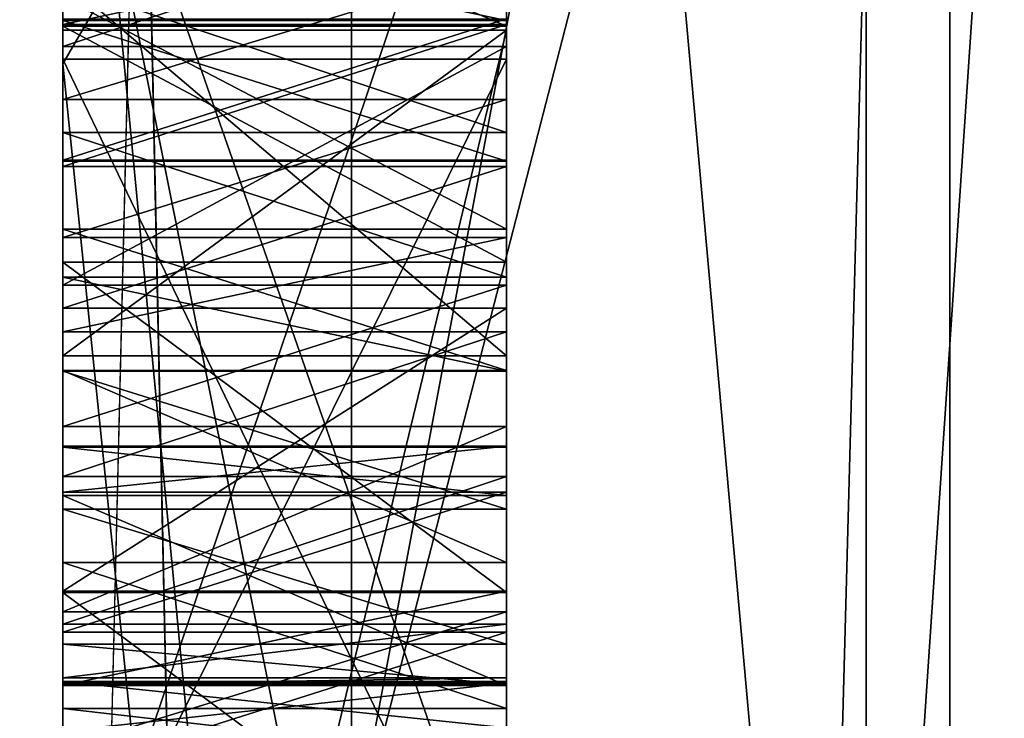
# Model space of a CAD drawing. Header units: millimetres. Extents: x -109 to 171, y -66 to 35.
# Tile 172 of 185: x 114.99 to 115.212, y 16.608 to 16.765. Entities that reach past the tile are written whole.
import ezdxf

# ---------------------------------------------------------------- set-up
doc = ezdxf.new("R2010")
doc.units = ezdxf.units.MM
doc.header["$LTSCALE"] = 65.185185
for name, color, linetype in [('129', 7, 'CONTINUOUS'), ('130', 7, 'CONTINUOUS'), ('131', 7, 'CONTINUOUS'), ('134', 7, 'CONTINUOUS'), ('135', 7, 'CONTINUOUS'), ('138', 7, 'CONTINUOUS'), ('143', 7, 'CONTINUOUS'), ('144', 7, 'CONTINUOUS'), ('153', 7, 'CONTINUOUS'), ('155', 7, 'CONTINUOUS'), ('156', 7, 'CONTINUOUS'), ('158', 7, 'CONTINUOUS'), ('159', 7, 'CONTINUOUS'), ('160', 7, 'CONTINUOUS'), ('161', 7, 'CONTINUOUS'), ('162', 7, 'CONTINUOUS'), ('163', 7, 'CONTINUOUS'), ('164', 7, 'CONTINUOUS'), ('165', 7, 'CONTINUOUS'), ('166', 7, 'CONTINUOUS'), ('167', 7, 'CONTINUOUS'), ('168', 7, 'CONTINUOUS'), ('172', 7, 'CONTINUOUS'), ('173', 7, 'CONTINUOUS'), ('174', 7, 'CONTINUOUS'), ('175', 7, 'CONTINUOUS'), ('182', 7, 'CONTINUOUS'), ('183', 7, 'CONTINUOUS'), ('184', 7, 'CONTINUOUS'), ('185', 7, 'CONTINUOUS'), ('2', 7, 'CONTINUOUS'), ('213', 7, 'CONTINUOUS'), ('214', 7, 'CONTINUOUS'), ('215', 7, 'CONTINUOUS'), ('218', 7, 'CONTINUOUS'), ('221', 7, 'CONTINUOUS'), ('222', 7, 'CONTINUOUS'), ('223', 7, 'CONTINUOUS'), ('243', 7, 'CONTINUOUS'), ('244', 7, 'CONTINUOUS'), ('245', 7, 'CONTINUOUS'), ('246', 7, 'CONTINUOUS'), ('247', 7, 'CONTINUOUS'), ('254', 7, 'CONTINUOUS'), ('255', 7, 'CONTINUOUS'), ('256', 7, 'CONTINUOUS'), ('257', 7, 'CONTINUOUS'), ('258', 7, 'CONTINUOUS'), ('276', 7, 'CONTINUOUS'), ('277', 7, 'CONTINUOUS'), ('278', 7, 'CONTINUOUS'), ('279', 7, 'CONTINUOUS'), ('280', 7, 'CONTINUOUS'), ('281', 7, 'CONTINUOUS'), ('282', 7, 'CONTINUOUS'), ('283', 7, 'CONTINUOUS'), ('284', 7, 'CONTINUOUS'), ('285', 7, 'CONTINUOUS'), ('286', 7, 'CONTINUOUS'), ('287', 7, 'CONTINUOUS'), ('288', 7, 'CONTINUOUS'), ('3', 7, 'CONTINUOUS'), ('656', 7, 'CONTINUOUS'), ('658', 7, 'CONTINUOUS'), ('660', 7, 'CONTINUOUS'), ('662', 7, 'CONTINUOUS'), ('664', 7, 'CONTINUOUS'), ('668', 7, 'CONTINUOUS'), ('68', 7, 'CONTINUOUS')]:
    doc.layers.add(name, color=color, linetype=linetype)

msp = doc.modelspace()

# ---------------------------------------------------------------- linework, layer by layer
at = {"layer": '129', "linetype": 'CONTINUOUS'}
for points in [[(115.18118, 17.19714, 7.03009), (115.18118, 18.49936, 1.71387), (120.11021, 15.14547, 8.74424), (115.18118, 17.19714, 7.03009)], [(120.11021, 15.14547, 8.74424), (115.18118, 18.49936, 1.71387), (120.11021, 17.48848), (120.11021, 15.14547, 8.74424)], [(115.18118, 18.19596, -3.75109), (115.18118, 16.31328, -8.89049), (120.11021, 17.48848), (115.18118, 18.19596, -3.75109)], [(120.11021, 17.48848), (115.18118, 16.31328, -8.89049), (120.11021, 15.14547, -8.74424), (120.11021, 17.48848)], [(115.18118, 14.40232, 11.73614), (115.18118, 17.19714, 7.03009), (120.11021, 15.14547, 8.74424), (115.18118, 14.40232, 11.73614)]]:
    msp.add_3dface(points, dxfattribs=at)
at = {"layer": '130', "linetype": 'CONTINUOUS'}
for points in [[(115.2, 17.1), (115.2, 14.80903, 8.55), (120.0433, 17.1), (115.2, 17.1)], [(120.0433, 17.1), (115.2, 14.80903, 8.55), (120.0433, 14.80903, 8.55), (120.0433, 17.1)], [(115.2, 14.80903, -8.55), (115.2, 17.1), (120.0433, 14.80903, -8.55), (115.2, 14.80903, -8.55)], [(120.0433, 14.80903, -8.55), (115.2, 17.1), (120.0433, 17.1), (120.0433, 14.80903, -8.55)]]:
    msp.add_3dface(points, dxfattribs=at)
at = {"layer": '131', "linetype": 'CONTINUOUS'}
for points in [[(115, 16.9, 0), (115, 16.75532, -2.20666), (115, 16.84146, -0.53795), (115, 16.9, 0)], [(115, 16.75532, 2.20666), (115, 16.9, 0), (115, 16.83853, 0.62186), (115, 16.75532, 2.20666)], [(115, 16.9, 0), (115, 16.76547, 0.0708), (115, 16.68943, 0.1927), (115, 16.9, 0)], [(115, 16.77453, 0.194), (115, 16.9, 0), (115, 16.68943, 0.1927), (115, 16.77453, 0.194)], [(115, 16.84707, 0.32013), (115, 16.34713, 0.31248), (115, 16.47386, 0.40038), (115, 16.84707, 0.32013)], [(115, 16.50576, 0.40152), (115, 16.84707, 0.32013), (115, 16.47386, 0.40038), (115, 16.50576, 0.40152)], [(115, 16.84707, 0.32013), (115, 16.50576, 0.40152), (115, 16.68612, 0.41838), (115, 16.84707, 0.32013)], [(115, 16.77043, 0.44224), (115, 16.84707, 0.32013), (115, 16.71802, 0.41952), (115, 16.77043, 0.44224)], [(115, 16.71802, 0.41952), (115, 16.84707, 0.32013), (115, 16.68612, 0.41838), (115, 16.71802, 0.41952)], [(115, 16.55655, -0.4656), (115, 16.56013, -0.3615), (115, 16.84361, -0.47548), (115, 16.55655, -0.4656)], [(115, 16.84361, -0.47548), (115, 16.56013, -0.3615), (115, 16.63606, -0.27229), (115, 16.84361, -0.47548)], [(115, 16.80659, -0.21066), (115, 16.84361, -0.47548), (115, 16.76388, -0.2417), (115, 16.80659, -0.21066)], [(115, 16.76388, -0.2417), (115, 16.84361, -0.47548), (115, 16.71058, -0.26226), (115, 16.76388, -0.2417)], [(115, 16.71058, -0.26226), (115, 16.84361, -0.47548), (115, 16.63606, -0.27229), (115, 16.71058, -0.26226)], [(115, 16.84146, -0.53795), (115, 16.75532, -2.20666), (115, 16.5458, -0.77792), (115, 16.84146, -0.53795)], [(115, 16.82604, 0.67354), (115, 16.75532, 2.20666), (115, 16.83853, 0.62186), (115, 16.82604, 0.67354)], [(115, 16.79229, 0.72445), (115, 16.75532, 2.20666), (115, 16.82604, 0.67354), (115, 16.79229, 0.72445)], [(115, 16.66883, -0.10579), (115, 16.66909, -0.05371), (115, 16.79675, -0.05436), (115, 16.66883, -0.10579)], [(115, 16.79675, -0.05436), (115, 16.66909, -0.05371), (115, 16.78627, -0.02306), (115, 16.79675, -0.05436)], [(115, 16.79643, -0.11686), (115, 16.66883, -0.10579), (115, 16.79675, -0.05436), (115, 16.79643, -0.11686)], [(115, 16.78563, -0.14806), (115, 16.66883, -0.10579), (115, 16.79643, -0.11686), (115, 16.78563, -0.14806)], [(115, 16.75928, 0.75454), (115, 16.75532, 2.20666), (115, 16.79229, 0.72445), (115, 16.75928, 0.75454)], [(115, 16.66909, -0.05371), (115, 16.65872, -0.00157), (115, 16.78627, -0.02306), (115, 16.66909, -0.05371)], [(115, 16.78627, -0.02306), (115, 16.65872, -0.00157), (115, 16.76515, 0.0083), (115, 16.78627, -0.02306)], [(115, 16.65792, -0.15782), (115, 16.66883, -0.10579), (115, 16.78563, -0.14806), (115, 16.65792, -0.15782)], [(115, 16.7642, -0.1792), (115, 16.65792, -0.15782), (115, 16.78563, -0.14806), (115, 16.7642, -0.1792)], [(115, 16.76547, 0.0708), (115, 16.73361, 0.08138), (115, 16.68943, 0.1927), (115, 16.76547, 0.0708)], [(115, 16.65872, -0.00157), (115, 16.62707, 0.05067), (115, 16.76515, 0.0083), (115, 16.65872, -0.00157)], [(115, 16.76515, 0.0083), (115, 16.62707, 0.05067), (115, 16.73335, 0.0293), (115, 16.76515, 0.0083)], [(115, 16.73218, -0.19987), (115, 16.65792, -0.15782), (115, 16.7642, -0.1792), (115, 16.73218, -0.19987)], [(115, 16.76293, 0.25633), (115, 16.68943, 0.1927), (115, 16.34809, 0.24999), (115, 16.76293, 0.25633)], [(115, 16.70538, 0.77346), (115, 16.75532, 2.20666), (115, 16.75928, 0.75454), (115, 16.70538, 0.77346)], [(115, 16.75532, -2.20666), (115, 16.32374, -4.37555), (115, 15.73726, -4.21838), (115, 16.75532, -2.20666)], [(115, 16.75532, -2.20666), (115, 15.73726, -4.21838), (115, 16.34176, -0.52075), (115, 16.75532, -2.20666)], [(115, 16.5458, -0.77792), (115, 16.75532, -2.20666), (115, 16.48201, -0.77572), (115, 16.5458, -0.77792)], [(115, 16.48201, -0.77572), (115, 16.75532, -2.20666), (115, 16.34176, -0.52075), (115, 16.48201, -0.77572)], [(115, 16.32374, 4.37555), (115, 16.75532, 2.20666), (115, 15.73726, 4.21838), (115, 16.32374, 4.37555)], [(115, 15.73726, 4.21838), (115, 16.75532, 2.20666), (115, 16.49238, 0.77628), (115, 15.73726, 4.21838)], [(115, 16.49238, 0.77628), (115, 16.75532, 2.20666), (115, 16.70538, 0.77346), (115, 16.49238, 0.77628)], [(115, 16.62707, 0.05067), (115, 16.59531, 0.08208), (115, 16.73361, 0.08138), (115, 16.62707, 0.05067)], [(115, 16.73361, 0.08138), (115, 16.59531, 0.08208), (115, 16.54223, 0.10319), (115, 16.73361, 0.08138)], [(115, 16.73335, 0.0293), (115, 16.62707, 0.05067), (115, 16.73361, 0.08138), (115, 16.73335, 0.0293)], [(115, 16.73361, 0.08138), (115, 16.54223, 0.10319), (115, 16.68943, 0.1927), (115, 16.73361, 0.08138)], [(115, 16.70021, -0.21012), (115, 16.65792, -0.15782), (115, 16.73218, -0.19987), (115, 16.70021, -0.21012)], [(115, 16.67349, 0.77232), (115, 16.49238, 0.77628), (115, 16.70538, 0.77346), (115, 16.67349, 0.77232)], [(115, 16.61505, -0.2201), (115, 16.65792, -0.15782), (115, 16.70021, -0.21012), (115, 16.61505, -0.2201)], [(115, 16.63633, -0.22021), (115, 16.61505, -0.2201), (115, 16.70021, -0.21012), (115, 16.63633, -0.22021)], [(115, 16.54223, 0.10319), (115, 16.48904, 0.10346), (115, 16.68943, 0.1927), (115, 16.54223, 0.10319)], [(115, 16.68943, 0.1927), (115, 16.48904, 0.10346), (115, 16.34809, 0.24999), (115, 16.68943, 0.1927)], [(115, 16.50576, 0.40152), (115, 16.55817, 0.42424), (115, 16.68612, 0.41838), (115, 16.50576, 0.40152)], [(115, 16.68612, 0.41838), (115, 16.55817, 0.42424), (115, 16.64285, 0.43768), (115, 16.68612, 0.41838)], [(115, 16.54628, 0.75736), (115, 16.49238, 0.77628), (115, 16.67349, 0.77232), (115, 16.54628, 0.75736)], [(115, 16.6317, 0.74999), (115, 16.54628, 0.75736), (115, 16.67349, 0.77232), (115, 16.6317, 0.74999)], [(115, 16.55817, 0.42424), (115, 16.58858, 0.46702), (115, 16.64285, 0.43768), (115, 16.55817, 0.42424)], [(115, 16.64285, 0.43768), (115, 16.58858, 0.46702), (115, 16.60984, 0.46778), (115, 16.64285, 0.43768)], [(115, 16.56013, -0.3615), (115, 16.49634, -0.3593), (115, 16.63606, -0.27229), (115, 16.56013, -0.3615)], [(115, 16.63606, -0.27229), (115, 16.49634, -0.3593), (115, 16.5616, -0.27191), (115, 16.63606, -0.27229)], [(115, 16.60092, 0.71762), (115, 16.54628, 0.75736), (115, 16.6317, 0.74999), (115, 16.60092, 0.71762)], [(115, 16.58858, 0.46702), (115, 16.59847, 0.48822), (115, 16.60984, 0.46778), (115, 16.58858, 0.46702)]]:
    msp.add_3dface(points, dxfattribs=at)
at = {"layer": '134', "linetype": 'CONTINUOUS'}
for points in [[(115.06504, 19.63195, 3.97309), (115, 17.68811, 9.07958), (115.06504, 14.68123, 13.62572), (115.06504, 19.63195, 3.97309)], [(115.21787, 16.95845, 10.75544), (115.06504, 19.63195, 3.97309), (115.06504, 14.68123, 13.62572), (115.21787, 16.95845, 10.75544)], [(115, 16.1551, -11.58967), (115, 18.68937, -6.78345), (115.06504, 18.82406, -6.84497), (115, 16.1551, -11.58967)], [(115.06504, 12.49454, -15.65521), (115, 16.1551, -11.58967), (115.06504, 18.82406, -6.84497), (115.06504, 12.49454, -15.65521)], [(115.21787, 18.1655, -8.56057), (115.06504, 12.49454, -15.65521), (115.06504, 18.82406, -6.84497), (115.21787, 18.1655, -8.56057)], [(115.21787, 18.1655, -8.56057), (115.21787, 11.79216, -16.25465), (115.06504, 12.49454, -15.65521), (115.21787, 18.1655, -8.56057)], [(115, 17.68811, 9.07958), (115, 14.5696, 13.52903), (115.06504, 14.68123, 13.62572), (115, 17.68811, 9.07958)], [(115.21787, 9.67685, 17.59623), (115.21787, 16.95845, 10.75544), (115.06504, 14.68123, 13.62572), (115.21787, 9.67685, 17.59623)]]:
    msp.add_3dface(points, dxfattribs=at)
at = {"layer": '135', "linetype": 'CONTINUOUS'}
for points in [[(115, 18.33165, -4.06849), (115, 16.3273, -9.27476), (115.18118, 16.31328, -8.89049), (115, 18.33165, -4.06849)], [(115, 18.33165, -4.06849), (115.18118, 16.31328, -8.89049), (115.18118, 18.19596, -3.75109), (115, 18.33165, -4.06849)], [(115, 16.22898, 9.44574), (115, 17.45208, 6.93014), (115.18118, 17.19714, 7.03009), (115, 16.22898, 9.44574)], [(115, 16.22898, 9.44574), (115.18118, 17.19714, 7.03009), (115.18118, 14.40232, 11.73614), (115, 16.22898, 9.44574)]]:
    msp.add_3dface(points, dxfattribs=at)
at = {"layer": '138', "linetype": 'CONTINUOUS'}
for points in [[(115.2, 14.80903, 8.55), (115.2, 17.1), (115, 16.32374, 4.37555), (115.2, 14.80903, 8.55)], [(115.2, 17.1), (115.2, 14.80903, -8.55), (115, 16.9, 0), (115.2, 17.1)], [(115.2, 17.1), (115, 16.9, 0), (115, 16.75532, 2.20666), (115.2, 17.1)], [(115.2, 17.1), (115, 16.75532, 2.20666), (115, 16.32374, 4.37555), (115.2, 17.1)], [(115.2, 14.80903, -8.55), (115, 16.75532, -2.20666), (115, 16.9, 0), (115.2, 14.80903, -8.55)], [(115.2, 14.80903, -8.55), (115, 16.32374, -4.37555), (115, 16.75532, -2.20666), (115.2, 14.80903, -8.55)]]:
    msp.add_3dface(points, dxfattribs=at)
at = {"layer": '143', "linetype": 'CONTINUOUS'}
for points in [[(115.1, 16.84361, -0.47548), (115.1, 16.84146, -0.53795), (115.1, 16.75641, -0.53502), (115.1, 16.84361, -0.47548)], [(115.1, 16.55655, -0.4656), (115.1, 16.84361, -0.47548), (115.1, 16.75641, -0.53502), (115.1, 16.55655, -0.4656)], [(115.1, 16.84146, -0.53795), (115.1, 16.5458, -0.77792), (115.1, 16.75641, -0.53502), (115.1, 16.84146, -0.53795)], [(115.1, 16.5544, -0.52807), (115.1, 16.55655, -0.4656), (115.1, 16.75641, -0.53502), (115.1, 16.5544, -0.52807)], [(115.1, 16.5458, -0.77792), (115.1, 16.54831, -0.70504), (115.1, 16.75641, -0.53502), (115.1, 16.5458, -0.77792)]]:
    msp.add_3dface(points, dxfattribs=at)
at = {"layer": '144', "linetype": 'CONTINUOUS'}
for points in [[(115, 16.84146, -0.53795), (115, 16.5458, -0.77792), (115.1, 16.84146, -0.53795), (115, 16.84146, -0.53795)], [(115.1, 16.84146, -0.53795), (115, 16.5458, -0.77792), (115.1, 16.5458, -0.77792), (115.1, 16.84146, -0.53795)]]:
    msp.add_3dface(points, dxfattribs=at)
at = {"layer": '153', "linetype": 'CONTINUOUS'}
for points in [[(115, 16.55655, -0.4656), (115, 16.84361, -0.47548), (115.1, 16.55655, -0.4656), (115, 16.55655, -0.4656)], [(115, 16.84361, -0.47548), (115.1, 16.84361, -0.47548), (115.1, 16.55655, -0.4656), (115, 16.84361, -0.47548)]]:
    msp.add_3dface(points, dxfattribs=at)
at = {"layer": '155', "linetype": 'CONTINUOUS'}
for points in [[(115.1, 16.75641, -0.53502), (115.1, 16.54831, -0.70504), (115, 16.75641, -0.53502), (115.1, 16.75641, -0.53502)], [(115.1, 16.54831, -0.70504), (115, 16.54831, -0.70504), (115, 16.75641, -0.53502), (115.1, 16.54831, -0.70504)]]:
    msp.add_3dface(points, dxfattribs=at)
at = {"layer": '156', "linetype": 'CONTINUOUS'}
for points in [[(115.1, 16.5544, -0.52807), (115.1, 16.75641, -0.53502), (115, 16.5544, -0.52807), (115.1, 16.5544, -0.52807)], [(115.1, 16.75641, -0.53502), (115, 16.75641, -0.53502), (115, 16.5544, -0.52807), (115.1, 16.75641, -0.53502)]]:
    msp.add_3dface(points, dxfattribs=at)
at = {"layer": '158', "linetype": 'CONTINUOUS'}
for points in [[(115, 16.59531, 0.08208), (115, 16.62707, 0.05067), (115.1, 16.62707, 0.05067), (115, 16.59531, 0.08208)], [(115.1, 16.59531, 0.08208), (115, 16.59531, 0.08208), (115.1, 16.62707, 0.05067), (115.1, 16.59531, 0.08208)]]:
    msp.add_3dface(points, dxfattribs=at)
at = {"layer": '159', "linetype": 'CONTINUOUS'}
for points in [[(115, 16.62707, 0.05067), (115, 16.65872, -0.00157), (115.1, 16.65872, -0.00157), (115, 16.62707, 0.05067)], [(115.1, 16.62707, 0.05067), (115, 16.62707, 0.05067), (115.1, 16.65872, -0.00157), (115.1, 16.62707, 0.05067)]]:
    msp.add_3dface(points, dxfattribs=at)
at = {"layer": '160', "linetype": 'CONTINUOUS'}
for points in [[(115, 16.65872, -0.00157), (115, 16.66909, -0.05371), (115.1, 16.66909, -0.05371), (115, 16.65872, -0.00157)], [(115.1, 16.65872, -0.00157), (115, 16.65872, -0.00157), (115.1, 16.66909, -0.05371), (115.1, 16.65872, -0.00157)]]:
    msp.add_3dface(points, dxfattribs=at)
at = {"layer": '161', "linetype": 'CONTINUOUS'}
for points in [[(115, 16.66909, -0.05371), (115, 16.66883, -0.10579), (115.1, 16.66883, -0.10579), (115, 16.66909, -0.05371)], [(115.1, 16.66909, -0.05371), (115, 16.66909, -0.05371), (115.1, 16.66883, -0.10579), (115.1, 16.66909, -0.05371)]]:
    msp.add_3dface(points, dxfattribs=at)
at = {"layer": '162', "linetype": 'CONTINUOUS'}
for points in [[(115, 16.66883, -0.10579), (115, 16.65792, -0.15782), (115.1, 16.65792, -0.15782), (115, 16.66883, -0.10579)], [(115.1, 16.66883, -0.10579), (115, 16.66883, -0.10579), (115.1, 16.65792, -0.15782), (115.1, 16.66883, -0.10579)]]:
    msp.add_3dface(points, dxfattribs=at)
at = {"layer": '163', "linetype": 'CONTINUOUS'}
for points in [[(115, 16.65792, -0.15782), (115, 16.61505, -0.2201), (115.1, 16.61505, -0.2201), (115, 16.65792, -0.15782)], [(115.1, 16.65792, -0.15782), (115, 16.65792, -0.15782), (115.1, 16.61505, -0.2201), (115.1, 16.65792, -0.15782)]]:
    msp.add_3dface(points, dxfattribs=at)
at = {"layer": '164', "linetype": 'CONTINUOUS'}
for points in [[(115, 16.61505, -0.2201), (115, 16.63633, -0.22021), (115.1, 16.63633, -0.22021), (115, 16.61505, -0.2201)], [(115.1, 16.61505, -0.2201), (115, 16.61505, -0.2201), (115.1, 16.63633, -0.22021), (115.1, 16.61505, -0.2201)]]:
    msp.add_3dface(points, dxfattribs=at)
at = {"layer": '165', "linetype": 'CONTINUOUS'}
for points in [[(115, 16.63633, -0.22021), (115, 16.70021, -0.21012), (115.1, 16.70021, -0.21012), (115, 16.63633, -0.22021)], [(115.1, 16.63633, -0.22021), (115, 16.63633, -0.22021), (115.1, 16.70021, -0.21012), (115.1, 16.63633, -0.22021)]]:
    msp.add_3dface(points, dxfattribs=at)
at = {"layer": '166', "linetype": 'CONTINUOUS'}
for points in [[(115, 16.70021, -0.21012), (115, 16.73218, -0.19987), (115.1, 16.73218, -0.19987), (115, 16.70021, -0.21012)], [(115.1, 16.70021, -0.21012), (115, 16.70021, -0.21012), (115.1, 16.73218, -0.19987), (115.1, 16.70021, -0.21012)]]:
    msp.add_3dface(points, dxfattribs=at)
at = {"layer": '167', "linetype": 'CONTINUOUS'}
for points in [[(115, 16.73218, -0.19987), (115, 16.7642, -0.1792), (115.1, 16.7642, -0.1792), (115, 16.73218, -0.19987)], [(115.1, 16.73218, -0.19987), (115, 16.73218, -0.19987), (115.1, 16.7642, -0.1792), (115.1, 16.73218, -0.19987)]]:
    msp.add_3dface(points, dxfattribs=at)
at = {"layer": '168', "linetype": 'CONTINUOUS'}
for points in [[(115, 16.7642, -0.1792), (115, 16.78563, -0.14806), (115.1, 16.78563, -0.14806), (115, 16.7642, -0.1792)], [(115.1, 16.7642, -0.1792), (115, 16.7642, -0.1792), (115.1, 16.78563, -0.14806), (115.1, 16.7642, -0.1792)]]:
    msp.add_3dface(points, dxfattribs=at)
at = {"layer": '172', "linetype": 'CONTINUOUS'}
for points in [[(115, 16.78627, -0.02306), (115, 16.76515, 0.0083), (115.1, 16.76515, 0.0083), (115, 16.78627, -0.02306)], [(115.1, 16.78627, -0.02306), (115, 16.78627, -0.02306), (115.1, 16.76515, 0.0083), (115.1, 16.78627, -0.02306)]]:
    msp.add_3dface(points, dxfattribs=at)
at = {"layer": '173', "linetype": 'CONTINUOUS'}
for points in [[(115, 16.76515, 0.0083), (115, 16.73335, 0.0293), (115.1, 16.73335, 0.0293), (115, 16.76515, 0.0083)], [(115.1, 16.76515, 0.0083), (115, 16.76515, 0.0083), (115.1, 16.73335, 0.0293), (115.1, 16.76515, 0.0083)]]:
    msp.add_3dface(points, dxfattribs=at)
at = {"layer": '174', "linetype": 'CONTINUOUS'}
for points in [[(115, 16.73335, 0.0293), (115, 16.73361, 0.08138), (115.1, 16.73361, 0.08138), (115, 16.73335, 0.0293)], [(115.1, 16.73335, 0.0293), (115, 16.73335, 0.0293), (115.1, 16.73361, 0.08138), (115.1, 16.73335, 0.0293)]]:
    msp.add_3dface(points, dxfattribs=at)
at = {"layer": '175', "linetype": 'CONTINUOUS'}
for points in [[(115, 16.73361, 0.08138), (115, 16.76547, 0.0708), (115.1, 16.76547, 0.0708), (115, 16.73361, 0.08138)], [(115.1, 16.73361, 0.08138), (115, 16.73361, 0.08138), (115.1, 16.76547, 0.0708), (115.1, 16.73361, 0.08138)]]:
    msp.add_3dface(points, dxfattribs=at)
at = {"layer": '182', "linetype": 'CONTINUOUS'}
for points in [[(115, 16.80659, -0.21066), (115, 16.76388, -0.2417), (115.1, 16.76388, -0.2417), (115, 16.80659, -0.21066)], [(115.1, 16.80659, -0.21066), (115, 16.80659, -0.21066), (115.1, 16.76388, -0.2417), (115.1, 16.80659, -0.21066)]]:
    msp.add_3dface(points, dxfattribs=at)
at = {"layer": '183', "linetype": 'CONTINUOUS'}
for points in [[(115, 16.76388, -0.2417), (115, 16.71058, -0.26226), (115.1, 16.71058, -0.26226), (115, 16.76388, -0.2417)], [(115.1, 16.76388, -0.2417), (115, 16.76388, -0.2417), (115.1, 16.71058, -0.26226), (115.1, 16.76388, -0.2417)]]:
    msp.add_3dface(points, dxfattribs=at)
at = {"layer": '184', "linetype": 'CONTINUOUS'}
for points in [[(115, 16.71058, -0.26226), (115, 16.63606, -0.27229), (115.1, 16.63606, -0.27229), (115, 16.71058, -0.26226)], [(115.1, 16.71058, -0.26226), (115, 16.71058, -0.26226), (115.1, 16.63606, -0.27229), (115.1, 16.71058, -0.26226)]]:
    msp.add_3dface(points, dxfattribs=at)
at = {"layer": '185', "linetype": 'CONTINUOUS'}
for points in [[(115, 16.63606, -0.27229), (115, 16.5616, -0.27191), (115.1, 16.5616, -0.27191), (115, 16.63606, -0.27229)], [(115.1, 16.63606, -0.27229), (115, 16.63606, -0.27229), (115.1, 16.5616, -0.27191), (115.1, 16.63606, -0.27229)]]:
    msp.add_3dface(points, dxfattribs=at)
at = {"layer": '2', "color": 7, "linetype": 'CONTINUOUS', "true_color": 0xe0f2ff}
for points in [[(115, 18.75, 0), (115, 16.23801, -9.37494), (115, 18.73263, -1.30023), (115, 18.75, 0)], [(115, 18.73263, -1.30023), (115, 16.23801, -9.37494), (115, 18.33165, -4.06849), (115, 18.73263, -1.30023)], [(115, 16.1551, -11.58967), (115, 17.75343, -10.25016), (115, 18.68937, -6.78345), (115, 16.1551, -11.58967)], [(115, 18.33165, -4.06849), (115, 16.23801, -9.37494), (115, 16.3273, -9.27476), (115, 18.33165, -4.06849)], [(115, 17.75343, 10.25016), (115, 14.49569, 14.49569), (115, 17.68811, 9.07958), (115, 17.75343, 10.25016)], [(115, 10.25016, -17.75343), (115, 17.75343, -10.25016), (115, 12.41433, -15.53036), (115, 10.25016, -17.75343)], [(115, 12.41433, -15.53036), (115, 17.75343, -10.25016), (115, 16.1551, -11.58967), (115, 12.41433, -15.53036)], [(115, 17.68811, 9.07958), (115, 14.49569, 14.49569), (115, 14.5696, 13.52903), (115, 17.68811, 9.07958)], [(115, 16.22898, 9.44574), (115, 17.32274, 7.17532), (115, 17.45208, 6.93014), (115, 16.22898, 9.44574)], [(115, 16.23801, 9.37494), (115, 17.32274, 7.17532), (115, 16.22898, 9.44574), (115, 16.23801, 9.37494)]]:
    msp.add_3dface(points, dxfattribs=at)
at = {"layer": '213', "linetype": 'CONTINUOUS'}
for points in [[(115.1, 16.60478, -0.14713), (115, 16.60478, -0.14713), (115.1, 16.61558, -0.11594), (115.1, 16.60478, -0.14713)], [(115.1, 16.61558, -0.11594), (115, 16.60478, -0.14713), (115, 16.61558, -0.11594), (115.1, 16.61558, -0.11594)]]:
    msp.add_3dface(points, dxfattribs=at)
at = {"layer": '214', "linetype": 'CONTINUOUS'}
for points in [[(115.1, 16.61558, -0.11594), (115, 16.61558, -0.11594), (115.1, 16.61595, -0.04302), (115.1, 16.61558, -0.11594)], [(115.1, 16.61595, -0.04302), (115, 16.61558, -0.11594), (115, 16.61595, -0.04302), (115.1, 16.61595, -0.04302)]]:
    msp.add_3dface(points, dxfattribs=at)
at = {"layer": '215', "linetype": 'CONTINUOUS'}
for points in [[(115.1, 16.61595, -0.04302), (115, 16.61595, -0.04302), (115.1, 16.60548, -0.01172), (115.1, 16.61595, -0.04302)], [(115.1, 16.60548, -0.01172), (115, 16.61595, -0.04302), (115, 16.60548, -0.01172), (115.1, 16.60548, -0.01172)]]:
    msp.add_3dface(points, dxfattribs=at)
at = {"layer": '218', "linetype": 'CONTINUOUS'}
for points in [[(115, 16.34713, 0.31248), (115, 16.84707, 0.32013), (115.1, 16.34713, 0.31248), (115, 16.34713, 0.31248)], [(115.1, 16.34713, 0.31248), (115, 16.84707, 0.32013), (115.1, 16.84707, 0.32013), (115.1, 16.34713, 0.31248)]]:
    msp.add_3dface(points, dxfattribs=at)
at = {"layer": '221', "linetype": 'CONTINUOUS'}
for points in [[(115, 16.77453, 0.194), (115, 16.68943, 0.1927), (115.1, 16.68943, 0.1927), (115, 16.77453, 0.194)], [(115.1, 16.77453, 0.194), (115, 16.77453, 0.194), (115.1, 16.68943, 0.1927), (115.1, 16.77453, 0.194)]]:
    msp.add_3dface(points, dxfattribs=at)
at = {"layer": '222', "linetype": 'CONTINUOUS'}
for points in [[(115, 16.68943, 0.1927), (115, 16.76293, 0.25633), (115.1, 16.76293, 0.25633), (115, 16.68943, 0.1927)], [(115.1, 16.68943, 0.1927), (115, 16.68943, 0.1927), (115.1, 16.76293, 0.25633), (115.1, 16.68943, 0.1927)]]:
    msp.add_3dface(points, dxfattribs=at)
at = {"layer": '223', "linetype": 'CONTINUOUS'}
for points in [[(115, 16.76293, 0.25633), (115, 16.34809, 0.24999), (115.1, 16.76293, 0.25633), (115, 16.76293, 0.25633)], [(115.1, 16.76293, 0.25633), (115, 16.34809, 0.24999), (115.1, 16.34809, 0.24999), (115.1, 16.76293, 0.25633)]]:
    msp.add_3dface(points, dxfattribs=at)
at = {"layer": '243', "linetype": 'CONTINUOUS'}
for points in [[(115, 16.60092, 0.71762), (115, 16.6317, 0.74999), (115.1, 16.6317, 0.74999), (115, 16.60092, 0.71762)], [(115.1, 16.60092, 0.71762), (115, 16.60092, 0.71762), (115.1, 16.6317, 0.74999), (115.1, 16.60092, 0.71762)]]:
    msp.add_3dface(points, dxfattribs=at)
at = {"layer": '244', "linetype": 'CONTINUOUS'}
for points in [[(115, 16.6317, 0.74999), (115, 16.67349, 0.77232), (115.1, 16.67349, 0.77232), (115, 16.6317, 0.74999)], [(115.1, 16.6317, 0.74999), (115, 16.6317, 0.74999), (115.1, 16.67349, 0.77232), (115.1, 16.6317, 0.74999)]]:
    msp.add_3dface(points, dxfattribs=at)
at = {"layer": '245', "linetype": 'CONTINUOUS'}
for points in [[(115, 16.67349, 0.77232), (115, 16.70538, 0.77346), (115.1, 16.70538, 0.77346), (115, 16.67349, 0.77232)], [(115.1, 16.67349, 0.77232), (115, 16.67349, 0.77232), (115.1, 16.70538, 0.77346), (115.1, 16.67349, 0.77232)]]:
    msp.add_3dface(points, dxfattribs=at)
at = {"layer": '246', "linetype": 'CONTINUOUS'}
for points in [[(115, 16.70538, 0.77346), (115, 16.75928, 0.75454), (115.1, 16.75928, 0.75454), (115, 16.70538, 0.77346)], [(115.1, 16.70538, 0.77346), (115, 16.70538, 0.77346), (115.1, 16.75928, 0.75454), (115.1, 16.70538, 0.77346)]]:
    msp.add_3dface(points, dxfattribs=at)
at = {"layer": '247', "linetype": 'CONTINUOUS'}
for points in [[(115, 16.75928, 0.75454), (115, 16.79229, 0.72445), (115.1, 16.79229, 0.72445), (115, 16.75928, 0.75454)], [(115.1, 16.75928, 0.75454), (115, 16.75928, 0.75454), (115.1, 16.79229, 0.72445), (115.1, 16.75928, 0.75454)]]:
    msp.add_3dface(points, dxfattribs=at)
at = {"layer": '254', "linetype": 'CONTINUOUS'}
for points in [[(115, 16.77043, 0.44224), (115, 16.71802, 0.41952), (115.1, 16.71802, 0.41952), (115, 16.77043, 0.44224)], [(115.1, 16.77043, 0.44224), (115, 16.77043, 0.44224), (115.1, 16.71802, 0.41952), (115.1, 16.77043, 0.44224)]]:
    msp.add_3dface(points, dxfattribs=at)
at = {"layer": '255', "linetype": 'CONTINUOUS'}
for points in [[(115, 16.71802, 0.41952), (115, 16.68612, 0.41838), (115.1, 16.68612, 0.41838), (115, 16.71802, 0.41952)], [(115.1, 16.71802, 0.41952), (115, 16.71802, 0.41952), (115.1, 16.68612, 0.41838), (115.1, 16.71802, 0.41952)]]:
    msp.add_3dface(points, dxfattribs=at)
at = {"layer": '256', "linetype": 'CONTINUOUS'}
for points in [[(115, 16.68612, 0.41838), (115, 16.64285, 0.43768), (115.1, 16.64285, 0.43768), (115, 16.68612, 0.41838)], [(115.1, 16.68612, 0.41838), (115, 16.68612, 0.41838), (115.1, 16.64285, 0.43768), (115.1, 16.68612, 0.41838)]]:
    msp.add_3dface(points, dxfattribs=at)
at = {"layer": '257', "linetype": 'CONTINUOUS'}
for points in [[(115, 16.64285, 0.43768), (115, 16.60984, 0.46778), (115.1, 16.60984, 0.46778), (115, 16.64285, 0.43768)], [(115.1, 16.64285, 0.43768), (115, 16.64285, 0.43768), (115.1, 16.60984, 0.46778), (115.1, 16.64285, 0.43768)]]:
    msp.add_3dface(points, dxfattribs=at)
at = {"layer": '258', "linetype": 'CONTINUOUS'}
for points in [[(115, 16.60984, 0.46778), (115, 16.59847, 0.48822), (115.1, 16.59847, 0.48822), (115, 16.60984, 0.46778)], [(115, 16.60984, 0.46778), (115.1, 16.59847, 0.48822), (115.1, 16.60984, 0.46778), (115, 16.60984, 0.46778)]]:
    msp.add_3dface(points, dxfattribs=at)
at = {"layer": '276', "linetype": 'CONTINUOUS'}
for points in [[(115.1, 16.77326, 0.66123), (115, 16.77326, 0.66123), (115.1, 16.73988, 0.70173), (115.1, 16.77326, 0.66123)], [(115.1, 16.73988, 0.70173), (115, 16.77326, 0.66123), (115, 16.73988, 0.70173), (115.1, 16.73988, 0.70173)]]:
    msp.add_3dface(points, dxfattribs=at)
at = {"layer": '277', "linetype": 'CONTINUOUS'}
for points in [[(115.1, 16.73988, 0.70173), (115, 16.73988, 0.70173), (115.1, 16.70724, 0.72141), (115.1, 16.73988, 0.70173)], [(115.1, 16.70724, 0.72141), (115, 16.73988, 0.70173), (115, 16.70724, 0.72141), (115.1, 16.70724, 0.72141)]]:
    msp.add_3dface(points, dxfattribs=at)
at = {"layer": '278', "linetype": 'CONTINUOUS'}
for points in [[(115.1, 16.70724, 0.72141), (115, 16.70724, 0.72141), (115.1, 16.68598, 0.72065), (115.1, 16.70724, 0.72141)], [(115.1, 16.68598, 0.72065), (115, 16.70724, 0.72141), (115, 16.68598, 0.72065), (115.1, 16.68598, 0.72065)]]:
    msp.add_3dface(points, dxfattribs=at)
at = {"layer": '279', "linetype": 'CONTINUOUS'}
for points in [[(115.1, 16.68598, 0.72065), (115, 16.68598, 0.72065), (115.1, 16.65483, 0.69869), (115.1, 16.68598, 0.72065)], [(115.1, 16.65483, 0.69869), (115, 16.68598, 0.72065), (115, 16.65483, 0.69869), (115.1, 16.65483, 0.69869)]]:
    msp.add_3dface(points, dxfattribs=at)
at = {"layer": '280', "linetype": 'CONTINUOUS'}
for points in [[(115.1, 16.65483, 0.69869), (115, 16.65483, 0.69869), (115.1, 16.62442, 0.65592), (115.1, 16.65483, 0.69869)], [(115.1, 16.62442, 0.65592), (115, 16.65483, 0.69869), (115, 16.62442, 0.65592), (115.1, 16.62442, 0.65592)]]:
    msp.add_3dface(points, dxfattribs=at)
at = {"layer": '281', "linetype": 'CONTINUOUS'}
for points in [[(115.1, 16.62442, 0.65592), (115, 16.62442, 0.65592), (115.1, 16.61527, 0.6139), (115.1, 16.62442, 0.65592)], [(115.1, 16.61527, 0.6139), (115, 16.62442, 0.65592), (115, 16.61527, 0.6139), (115.1, 16.61527, 0.6139)]]:
    msp.add_3dface(points, dxfattribs=at)
at = {"layer": '282', "linetype": 'CONTINUOUS'}
for points in [[(115.1, 16.61527, 0.6139), (115, 16.61527, 0.6139), (115.1, 16.61676, 0.57226), (115.1, 16.61527, 0.6139)], [(115.1, 16.61676, 0.57226), (115, 16.61527, 0.6139), (115, 16.61676, 0.57226), (115.1, 16.61676, 0.57226)]]:
    msp.add_3dface(points, dxfattribs=at)
at = {"layer": '283', "linetype": 'CONTINUOUS'}
for points in [[(115.1, 16.61676, 0.57226), (115, 16.61676, 0.57226), (115.1, 16.62888, 0.531), (115.1, 16.61676, 0.57226)], [(115.1, 16.62888, 0.531), (115, 16.61676, 0.57226), (115, 16.62888, 0.531), (115.1, 16.62888, 0.531)]]:
    msp.add_3dface(points, dxfattribs=at)
at = {"layer": '284', "linetype": 'CONTINUOUS'}
for points in [[(115.1, 16.62888, 0.531), (115, 16.62888, 0.531), (115.1, 16.66226, 0.49049), (115.1, 16.62888, 0.531)], [(115.1, 16.66226, 0.49049), (115, 16.62888, 0.531), (115, 16.66226, 0.49049), (115.1, 16.66226, 0.49049)]]:
    msp.add_3dface(points, dxfattribs=at)
at = {"layer": '285', "linetype": 'CONTINUOUS'}
for points in [[(115.1, 16.66226, 0.49049), (115, 16.66226, 0.49049), (115.1, 16.69489, 0.47081), (115.1, 16.66226, 0.49049)], [(115.1, 16.69489, 0.47081), (115, 16.66226, 0.49049), (115, 16.69489, 0.47081), (115.1, 16.69489, 0.47081)]]:
    msp.add_3dface(points, dxfattribs=at)
at = {"layer": '286', "linetype": 'CONTINUOUS'}
for points in [[(115.1, 16.69489, 0.47081), (115, 16.69489, 0.47081), (115.1, 16.71616, 0.47157), (115.1, 16.69489, 0.47081)], [(115.1, 16.71616, 0.47157), (115, 16.69489, 0.47081), (115, 16.71616, 0.47157), (115.1, 16.71616, 0.47157)]]:
    msp.add_3dface(points, dxfattribs=at)
at = {"layer": '287', "linetype": 'CONTINUOUS'}
for points in [[(115.1, 16.71616, 0.47157), (115, 16.71616, 0.47157), (115.1, 16.74731, 0.49353), (115.1, 16.71616, 0.47157)], [(115.1, 16.74731, 0.49353), (115, 16.71616, 0.47157), (115, 16.74731, 0.49353), (115.1, 16.74731, 0.49353)]]:
    msp.add_3dface(points, dxfattribs=at)
at = {"layer": '288', "linetype": 'CONTINUOUS'}
for points in [[(115.1, 16.74731, 0.49353), (115, 16.74731, 0.49353), (115.1, 16.77772, 0.53631), (115.1, 16.74731, 0.49353)], [(115.1, 16.77772, 0.53631), (115, 16.74731, 0.49353), (115, 16.77772, 0.53631), (115.1, 16.77772, 0.53631)]]:
    msp.add_3dface(points, dxfattribs=at)
at = {"layer": '3', "color": 7, "linetype": 'CONTINUOUS', "true_color": 0xe0f2ff}
for points in [[(-99, 15.70836, 13.17184), (115, 17.75343, 10.25016), (-99, 18.82708, 8.11116), (-99, 15.70836, 13.17184)], [(115, 14.49569, 14.49569), (115, 17.75343, 10.25016), (-99, 15.70836, 13.17184), (115, 14.49569, 14.49569)], [(75.00244, 16.80306, -11.74339), (115, 17.75343, -10.25016), (79.57497, 16.51963, -12.13885), (75.00244, 16.80306, -11.74339)], [(115, 17.75343, -10.25016), (115, 10.25016, -17.75343), (79.57497, 16.51963, -12.13885), (115, 17.75343, -10.25016)]]:
    msp.add_3dface(points, dxfattribs=at)
at = {"layer": '656', "linetype": 'CONTINUOUS'}
msp.add_3dface([(115, 16.75641, -0.53502), (115, 16.54831, -0.70504), (115, 16.5544, -0.52807), (115, 16.75641, -0.53502)], dxfattribs=at)
at = {"layer": '658', "linetype": 'CONTINUOUS'}
for points in [[(115, 16.40282, -0.11485), (115, 16.40319, -0.04194), (115, 16.61595, -0.04302), (115, 16.40282, -0.11485)], [(115, 16.61595, -0.04302), (115, 16.40319, -0.04194), (115, 16.60548, -0.01172), (115, 16.61595, -0.04302)], [(115, 16.61558, -0.11594), (115, 16.40282, -0.11485), (115, 16.61595, -0.04302), (115, 16.61558, -0.11594)], [(115, 16.4133, -0.14616), (115, 16.40282, -0.11485), (115, 16.61558, -0.11594), (115, 16.4133, -0.14616)], [(115, 16.60478, -0.14713), (115, 16.4133, -0.14616), (115, 16.61558, -0.11594), (115, 16.60478, -0.14713)]]:
    msp.add_3dface(points, dxfattribs=at)
at = {"layer": '660', "linetype": 'CONTINUOUS'}
for points in [[(115, 16.61527, 0.6139), (115, 16.78538, 0.61997), (115, 16.78686, 0.57833), (115, 16.61527, 0.6139)], [(115, 16.61676, 0.57226), (115, 16.61527, 0.6139), (115, 16.78686, 0.57833), (115, 16.61676, 0.57226)], [(115, 16.77772, 0.53631), (115, 16.61676, 0.57226), (115, 16.78686, 0.57833), (115, 16.77772, 0.53631)], [(115, 16.77326, 0.66123), (115, 16.78538, 0.61997), (115, 16.62442, 0.65592), (115, 16.77326, 0.66123)], [(115, 16.62442, 0.65592), (115, 16.78538, 0.61997), (115, 16.61527, 0.6139), (115, 16.62442, 0.65592)], [(115, 16.62888, 0.531), (115, 16.61676, 0.57226), (115, 16.77772, 0.53631), (115, 16.62888, 0.531)], [(115, 16.74731, 0.49353), (115, 16.62888, 0.531), (115, 16.77772, 0.53631), (115, 16.74731, 0.49353)], [(115, 16.73988, 0.70173), (115, 16.77326, 0.66123), (115, 16.65483, 0.69869), (115, 16.73988, 0.70173)], [(115, 16.65483, 0.69869), (115, 16.77326, 0.66123), (115, 16.62442, 0.65592), (115, 16.65483, 0.69869)], [(115, 16.66226, 0.49049), (115, 16.62888, 0.531), (115, 16.74731, 0.49353), (115, 16.66226, 0.49049)], [(115, 16.71616, 0.47157), (115, 16.66226, 0.49049), (115, 16.74731, 0.49353), (115, 16.71616, 0.47157)], [(115, 16.70724, 0.72141), (115, 16.73988, 0.70173), (115, 16.68598, 0.72065), (115, 16.70724, 0.72141)], [(115, 16.68598, 0.72065), (115, 16.73988, 0.70173), (115, 16.65483, 0.69869), (115, 16.68598, 0.72065)], [(115, 16.69489, 0.47081), (115, 16.66226, 0.49049), (115, 16.71616, 0.47157), (115, 16.69489, 0.47081)]]:
    msp.add_3dface(points, dxfattribs=at)
at = {"layer": '662', "linetype": 'CONTINUOUS'}
for points in [[(115.1, 16.79643, -0.11686), (115.1, 16.80659, -0.21066), (115.1, 16.76388, -0.2417), (115.1, 16.79643, -0.11686)], [(115.1, 16.78563, -0.14806), (115.1, 16.79643, -0.11686), (115.1, 16.76388, -0.2417), (115.1, 16.78563, -0.14806)], [(115.1, 16.78627, -0.02306), (115.1, 16.76515, 0.0083), (115.1, 16.76547, 0.0708), (115.1, 16.78627, -0.02306)], [(115.1, 16.7642, -0.1792), (115.1, 16.78563, -0.14806), (115.1, 16.76388, -0.2417), (115.1, 16.7642, -0.1792)], [(115.1, 16.76515, 0.0083), (115.1, 16.73361, 0.08138), (115.1, 16.76547, 0.0708), (115.1, 16.76515, 0.0083)], [(115.1, 16.76515, 0.0083), (115.1, 16.73335, 0.0293), (115.1, 16.73361, 0.08138), (115.1, 16.76515, 0.0083)], [(115.1, 16.73218, -0.19987), (115.1, 16.7642, -0.1792), (115.1, 16.76388, -0.2417), (115.1, 16.73218, -0.19987)], [(115.1, 16.73218, -0.19987), (115.1, 16.76388, -0.2417), (115.1, 16.71058, -0.26226), (115.1, 16.73218, -0.19987)], [(115.1, 16.70021, -0.21012), (115.1, 16.73218, -0.19987), (115.1, 16.71058, -0.26226), (115.1, 16.70021, -0.21012)], [(115.1, 16.70021, -0.21012), (115.1, 16.71058, -0.26226), (115.1, 16.63606, -0.27229), (115.1, 16.70021, -0.21012)], [(115.1, 16.63633, -0.22021), (115.1, 16.70021, -0.21012), (115.1, 16.63606, -0.27229), (115.1, 16.63633, -0.22021)], [(115.1, 16.65872, -0.00157), (115.1, 16.66909, -0.05371), (115.1, 16.66883, -0.10579), (115.1, 16.65872, -0.00157)], [(115.1, 16.65872, -0.00157), (115.1, 16.66883, -0.10579), (115.1, 16.65792, -0.15782), (115.1, 16.65872, -0.00157)], [(115.1, 16.62707, 0.05067), (115.1, 16.65872, -0.00157), (115.1, 16.65792, -0.15782), (115.1, 16.62707, 0.05067)], [(115.1, 16.62707, 0.05067), (115.1, 16.65792, -0.15782), (115.1, 16.61505, -0.2201), (115.1, 16.62707, 0.05067)], [(115.1, 16.61505, -0.2201), (115.1, 16.63633, -0.22021), (115.1, 16.63606, -0.27229), (115.1, 16.61505, -0.2201)], [(115.1, 16.61505, -0.2201), (115.1, 16.63606, -0.27229), (115.1, 16.5616, -0.27191), (115.1, 16.61505, -0.2201)], [(115.1, 16.59531, 0.08208), (115.1, 16.62707, 0.05067), (115.1, 16.60548, -0.01172), (115.1, 16.59531, 0.08208)], [(115.1, 16.62707, 0.05067), (115.1, 16.61505, -0.2201), (115.1, 16.61558, -0.11594), (115.1, 16.62707, 0.05067)], [(115.1, 16.62707, 0.05067), (115.1, 16.61558, -0.11594), (115.1, 16.61595, -0.04302), (115.1, 16.62707, 0.05067)], [(115.1, 16.62707, 0.05067), (115.1, 16.61595, -0.04302), (115.1, 16.60548, -0.01172), (115.1, 16.62707, 0.05067)], [(115.1, 16.61505, -0.2201), (115.1, 16.60478, -0.14713), (115.1, 16.61558, -0.11594), (115.1, 16.61505, -0.2201)], [(115.1, 16.61505, -0.2201), (115.1, 16.5616, -0.27191), (115.1, 16.60478, -0.14713), (115.1, 16.61505, -0.2201)]]:
    msp.add_3dface(points, dxfattribs=at)
at = {"layer": '664', "linetype": 'CONTINUOUS'}
for points in [[(115.1, 16.34713, 0.31248), (115.1, 16.84707, 0.32013), (115.1, 16.34809, 0.24999), (115.1, 16.34713, 0.31248)], [(115.1, 16.84707, 0.32013), (115.1, 16.77453, 0.194), (115.1, 16.76293, 0.25633), (115.1, 16.84707, 0.32013)], [(115.1, 16.84707, 0.32013), (115.1, 16.76293, 0.25633), (115.1, 16.34809, 0.24999), (115.1, 16.84707, 0.32013)], [(115.1, 16.77453, 0.194), (115.1, 16.68943, 0.1927), (115.1, 16.76293, 0.25633), (115.1, 16.77453, 0.194)]]:
    msp.add_3dface(points, dxfattribs=at)
at = {"layer": '668', "linetype": 'CONTINUOUS'}
for points in [[(115.1, 16.75928, 0.75454), (115.1, 16.79229, 0.72445), (115.1, 16.77326, 0.66123), (115.1, 16.75928, 0.75454)], [(115.1, 16.77043, 0.44224), (115.1, 16.74731, 0.49353), (115.1, 16.77772, 0.53631), (115.1, 16.77043, 0.44224)], [(115.1, 16.75928, 0.75454), (115.1, 16.77326, 0.66123), (115.1, 16.73988, 0.70173), (115.1, 16.75928, 0.75454)], [(115.1, 16.77043, 0.44224), (115.1, 16.71802, 0.41952), (115.1, 16.74731, 0.49353), (115.1, 16.77043, 0.44224)], [(115.1, 16.70538, 0.77346), (115.1, 16.75928, 0.75454), (115.1, 16.70724, 0.72141), (115.1, 16.70538, 0.77346)], [(115.1, 16.75928, 0.75454), (115.1, 16.73988, 0.70173), (115.1, 16.70724, 0.72141), (115.1, 16.75928, 0.75454)], [(115.1, 16.71802, 0.41952), (115.1, 16.71616, 0.47157), (115.1, 16.74731, 0.49353), (115.1, 16.71802, 0.41952)], [(115.1, 16.71802, 0.41952), (115.1, 16.68612, 0.41838), (115.1, 16.71616, 0.47157), (115.1, 16.71802, 0.41952)], [(115.1, 16.68612, 0.41838), (115.1, 16.69489, 0.47081), (115.1, 16.71616, 0.47157), (115.1, 16.68612, 0.41838)], [(115.1, 16.70538, 0.77346), (115.1, 16.70724, 0.72141), (115.1, 16.68598, 0.72065), (115.1, 16.70538, 0.77346)], [(115.1, 16.67349, 0.77232), (115.1, 16.70538, 0.77346), (115.1, 16.68598, 0.72065), (115.1, 16.67349, 0.77232)], [(115.1, 16.68612, 0.41838), (115.1, 16.66226, 0.49049), (115.1, 16.69489, 0.47081), (115.1, 16.68612, 0.41838)], [(115.1, 16.68612, 0.41838), (115.1, 16.64285, 0.43768), (115.1, 16.66226, 0.49049), (115.1, 16.68612, 0.41838)], [(115.1, 16.67349, 0.77232), (115.1, 16.68598, 0.72065), (115.1, 16.65483, 0.69869), (115.1, 16.67349, 0.77232)], [(115.1, 16.6317, 0.74999), (115.1, 16.67349, 0.77232), (115.1, 16.65483, 0.69869), (115.1, 16.6317, 0.74999)], [(115.1, 16.64285, 0.43768), (115.1, 16.62888, 0.531), (115.1, 16.66226, 0.49049), (115.1, 16.64285, 0.43768)], [(115.1, 16.6317, 0.74999), (115.1, 16.65483, 0.69869), (115.1, 16.62442, 0.65592), (115.1, 16.6317, 0.74999)], [(115.1, 16.64285, 0.43768), (115.1, 16.60984, 0.46778), (115.1, 16.62888, 0.531), (115.1, 16.64285, 0.43768)], [(115.1, 16.60092, 0.71762), (115.1, 16.6317, 0.74999), (115.1, 16.61527, 0.6139), (115.1, 16.60092, 0.71762)], [(115.1, 16.6317, 0.74999), (115.1, 16.62442, 0.65592), (115.1, 16.61527, 0.6139), (115.1, 16.6317, 0.74999)], [(115.1, 16.60984, 0.46778), (115.1, 16.61676, 0.57226), (115.1, 16.62888, 0.531), (115.1, 16.60984, 0.46778)], [(115.1, 16.60984, 0.46778), (115.1, 16.61527, 0.6139), (115.1, 16.61676, 0.57226), (115.1, 16.60984, 0.46778)], [(115.1, 16.60984, 0.46778), (115.1, 16.60092, 0.71762), (115.1, 16.61527, 0.6139), (115.1, 16.60984, 0.46778)], [(115.1, 16.59847, 0.48822), (115.1, 16.60092, 0.71762), (115.1, 16.60984, 0.46778), (115.1, 16.59847, 0.48822)]]:
    msp.add_3dface(points, dxfattribs=at)
at = {"layer": '68', "color": 7, "linetype": 'CONTINUOUS', "true_color": 0xe0f2ff}
for points in [[(115, 16.23801, -9.37494), (115, 18.75, 0), (114.79567, 17.02609, -7.35215), (115, 16.23801, -9.37494)], [(115, 17.32274, 7.17532), (115, 16.23801, 9.37494), (114.85, 16.99623, 7.55567), (115, 17.32274, 7.17532)], [(114.77421, 15.41347, -10.27478), (115, 16.23801, -9.37494), (114.79567, 17.02609, -7.35215), (114.77421, 15.41347, -10.27478)], [(114.85, 16.99623, 7.55567), (115, 16.23801, 9.37494), (114.84931, 16.45126, 8.67701), (114.85, 16.99623, 7.55567)]]:
    msp.add_3dface(points, dxfattribs=at)

doc.saveas('drawing.dxf')
